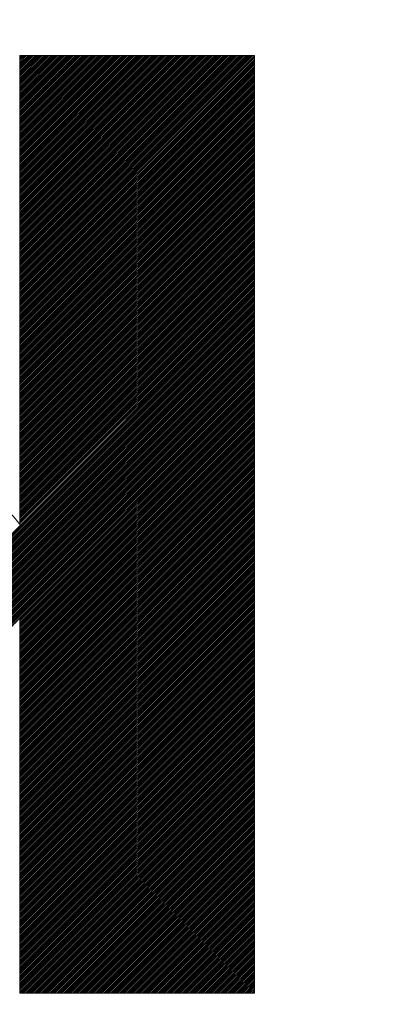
# Model space of a CAD drawing. Header units: millimetres. Extents: x 0 to 1071, y 0 to 742.
# Tile 67 of 131: x 151.84 to 153.72, y 485.04 to 490.08. Entities that reach past the tile are written whole.
import ezdxf

# ---------------------------------------------------------------- set-up
doc = ezdxf.new("R2010")
doc.units = ezdxf.units.MM
doc.header["$LTSCALE"] = 0.454724
doc.layers.add('NoLayerName_001', color=7, linetype='Continuous')
doc.layers.add('NoLayerName_002', color=7, linetype='Continuous')

# ---------------------------------------------------------------- blocks, each defined once
blk = doc.blocks.new('JZB_0006')
at = {"layer": 'NoLayerName_002', "color": 7, "linetype": 'Continuous', "lineweight": 25}
for p, q in [((19.0325, 4.8403), (17.8397, 3.6476)), ((19.0236, 4.8403), (17.8397, 3.6565)), ((19.0147, 4.8403), (17.8397, 3.6654)), ((19.0058, 4.8403), (17.8397, 3.6743)), ((18.9968, 4.8403), (17.8397, 3.6832)), ((18.9879, 4.8403), (17.8397, 3.6921)), ((18.979, 4.8403), (17.8397, 3.701)), ((18.9701, 4.8403), (17.8397, 3.71)), ((18.9612, 4.8403), (17.8397, 3.7189)), ((18.9523, 4.8403), (17.8397, 3.7278)), ((18.9434, 4.8403), (17.8397, 3.7367)), ((18.9345, 4.8403), (17.8397, 3.7456)), ((18.9256, 4.8403), (17.8397, 3.7545)), ((18.9167, 4.8403), (17.8397, 3.7634)), ((18.9078, 4.8403), (17.8397, 3.7723)), ((18.8988, 4.8403), (17.8397, 3.7812)), ((18.8899, 4.8403), (17.8397, 3.7901)), ((18.881, 4.8403), (17.8397, 3.799)), ((18.8721, 4.8403), (17.8397, 3.8079)), ((18.8632, 4.8403), (17.8397, 3.8169)), ((18.8543, 4.8403), (17.8397, 3.8258)), ((18.8454, 4.8403), (17.8397, 3.8347)), ((18.8365, 4.8403), (17.8397, 3.8436)), ((18.8276, 4.8403), (17.8397, 3.8525)), ((18.8187, 4.8403), (17.8397, 3.8614)), ((18.8098, 4.8403), (17.8397, 3.8703)), ((18.8009, 4.8403), (17.8397, 3.8792)), ((18.7919, 4.8403), (17.8397, 3.8881)), ((18.783, 4.8403), (17.8397, 3.897)), ((18.7741, 4.8403), (17.8397, 3.9059)), ((18.7652, 4.8403), (17.8397, 3.9148)), ((18.7563, 4.8403), (17.8397, 3.9238)), ((18.7474, 4.8403), (17.8397, 3.9327)), ((18.7385, 4.8403), (17.8397, 3.9416)), ((18.7296, 4.8403), (17.8397, 3.9505)), ((18.7207, 4.8403), (17.8397, 3.9594)), ((18.7118, 4.8403), (17.8397, 3.9683)), ((18.7029, 4.8403), (17.8397, 3.9772)), ((18.694, 4.8403), (17.8397, 3.9861)), ((18.685, 4.8403), (17.8397, 3.995)), ((18.6761, 4.8403), (17.8397, 4.0039)), ((18.6672, 4.8403), (17.8397, 4.0128)), ((18.6583, 4.8403), (17.8397, 4.0217)), ((18.6494, 4.8403), (17.8397, 4.0307)), ((18.6405, 4.8403), (17.8397, 4.0396)), ((18.6316, 4.8403), (17.8397, 4.0485)), ((18.6227, 4.8403), (17.8397, 4.0574)), ((18.6138, 4.8403), (17.8397, 4.0663)), ((18.6049, 4.8403), (17.8397, 4.0752)), ((18.596, 4.8403), (17.8397, 4.0841)), ((18.5871, 4.8403), (17.8397, 4.093)), ((18.5781, 4.8403), (17.8397, 4.1019)), ((18.5692, 4.8403), (17.8397, 4.1108)), ((18.5603, 4.8403), (17.8397, 4.1197)), ((18.5514, 4.8403), (17.8397, 4.1286)), ((18.5425, 4.8403), (17.8397, 4.1376)), ((18.5336, 4.8403), (17.8397, 4.1465)), ((18.5247, 4.8403), (17.8397, 4.1554)), ((18.5158, 4.8403), (17.8397, 4.1643)), ((18.5069, 4.8403), (17.8397, 4.1732)), ((18.498, 4.8403), (17.8397, 4.1821)), ((18.4891, 4.8403), (17.8397, 4.191)), ((18.4802, 4.8403), (17.8397, 4.1999)), ((18.4712, 4.8403), (17.8397, 4.2088)), ((18.4623, 4.8403), (17.8397, 4.2177)), ((18.4534, 4.8403), (17.8397, 4.2266)), ((18.4445, 4.8403), (17.8397, 4.2355)), ((18.4356, 4.8403), (17.8397, 4.2445)), ((18.4267, 4.8403), (17.8397, 4.2534)), ((18.4178, 4.8403), (17.8397, 4.2623)), ((18.4089, 4.8403), (17.8397, 4.2712)), ((18.4, 4.8403), (17.8397, 4.2801)), ((18.3911, 4.8403), (17.8397, 4.289)), ((18.3822, 4.8403), (17.8397, 4.2979)), ((18.3733, 4.8403), (17.8397, 4.3068)), ((18.3643, 4.8403), (17.8397, 4.3157)), ((18.3554, 4.8403), (17.8397, 4.3246)), ((18.3465, 4.8403), (17.8397, 4.3335)), ((18.3376, 4.8403), (17.8397, 4.3424)), ((18.3287, 4.8403), (17.8397, 4.3514)), ((18.3198, 4.8403), (17.8397, 4.3603)), ((18.3109, 4.8403), (17.8397, 4.3692)), ((18.302, 4.8403), (17.8397, 4.3781)), ((18.2931, 4.8403), (17.8397, 4.387)), ((18.2842, 4.8403), (17.8397, 4.3959)), ((18.2753, 4.8403), (17.8397, 4.4048)), ((18.2664, 4.8403), (17.8397, 4.4137)), ((18.2574, 4.8403), (17.8397, 4.4226)), ((18.2485, 4.8403), (17.8397, 4.4315)), ((18.2396, 4.8403), (17.8397, 4.4404)), ((18.2307, 4.8403), (17.8397, 4.4494)), ((18.2218, 4.8403), (17.8397, 4.4583)), ((18.2129, 4.8403), (17.8397, 4.4672)), ((18.204, 4.8403), (17.8397, 4.4761)), ((18.1951, 4.8403), (17.8397, 4.485)), ((18.1862, 4.8403), (17.8397, 4.4939)), ((18.1773, 4.8403), (17.8397, 4.5028)), ((18.1684, 4.8403), (17.8397, 4.5117)), ((18.1595, 4.8403), (17.8397, 4.5206)), ((18.1505, 4.8403), (17.8397, 4.5295)), ((18.1416, 4.8403), (17.8397, 4.5384)), ((18.1327, 4.8403), (17.8397, 4.5473)), ((18.1238, 4.8403), (17.8397, 4.5563)), ((18.1149, 4.8403), (17.8397, 4.5652)), ((18.106, 4.8403), (17.8397, 4.5741)), ((18.0971, 4.8403), (17.8397, 4.583)), ((18.0882, 4.8403), (17.8397, 4.5919)), ((18.0793, 4.8403), (17.8397, 4.6008)), ((18.0704, 4.8403), (17.8397, 4.6097)), ((18.0615, 4.8403), (17.8397, 4.6186)), ((18.0525, 4.8403), (17.8397, 4.6275)), ((18.0436, 4.8403), (17.8397, 4.6364)), ((18.0347, 4.8403), (17.8397, 4.6453)), ((18.0258, 4.8403), (17.8397, 4.6542)), ((18.0169, 4.8403), (17.8397, 4.6632)), ((18.008, 4.8403), (17.8397, 4.6721)), ((17.9991, 4.8403), (17.8397, 4.681)), ((17.9902, 4.8403), (17.8397, 4.6899)), ((17.9813, 4.8403), (17.8397, 4.6988)), ((17.9724, 4.8403), (17.8397, 4.7077)), ((17.9635, 4.8403), (17.8397, 4.7166)), ((17.9546, 4.8403), (17.8397, 4.7255)), ((17.9456, 4.8403), (17.8397, 4.7344)), ((17.9367, 4.8403), (17.8397, 4.7433)), ((17.9278, 4.8403), (17.8397, 4.7522)), ((17.9189, 4.8403), (17.8397, 4.7611)), ((17.91, 4.8403), (17.8397, 4.7701)), ((17.9011, 4.8403), (17.8397, 4.779)), ((17.8922, 4.8403), (17.8397, 4.7879)), ((17.8833, 4.8403), (17.8397, 4.7968)), ((17.8744, 4.8403), (17.8397, 4.8057)), ((17.8655, 4.8403), (17.8397, 4.8146)), ((17.8566, 4.8403), (17.8397, 4.8235)), ((17.8477, 4.8403), (17.8397, 4.8324)), ((19.0387, 4.8377), (17.8397, 3.6387)), ((19.0397, 4.8298), (17.8397, 3.6298)), ((19.0397, 4.8209), (17.8397, 3.6209)), ((19.0397, 4.812), (17.8397, 3.612)), ((19.0397, 4.803), (17.8397, 3.603)), ((19.0397, 4.7941), (17.8397, 3.5941)), ((19.0397, 4.7852), (17.8397, 3.5852)), ((19.0397, 4.7763), (17.8397, 3.5763)), ((19.0397, 4.7674), (17.8397, 3.5674)), ((19.0397, 4.7585), (17.8397, 3.5585)), ((19.0397, 4.7496), (17.8397, 3.5496)), ((19.0397, 4.7407), (17.8397, 3.5407)), ((19.0397, 4.7318), (17.8397, 3.5318)), ((19.0397, 4.7229), (17.8397, 3.5229)), ((19.0397, 4.714), (17.8397, 3.514)), ((19.0397, 4.7051), (17.8397, 3.5051)), ((19.0397, 4.6961), (17.8397, 3.4961)), ((19.0397, 4.6872), (17.8397, 3.4872)), ((19.0397, 4.6783), (17.8397, 3.4783)), ((19.0397, 4.6694), (17.8397, 3.4694)), ((19.0397, 4.6605), (17.8397, 3.4605)), ((19.0397, 4.6516), (17.8397, 3.4516)), ((19.0397, 4.6427), (17.8397, 3.4427)), ((19.0397, 4.6338), (17.8397, 3.4338)), ((19.0397, 4.6249), (17.8397, 3.4249)), ((19.0397, 4.616), (17.8397, 3.416)), ((19.0397, 4.6071), (17.8397, 3.4071)), ((19.0397, 4.5982), (17.8397, 3.3982)), ((19.0397, 4.5892), (17.8397, 3.3892)), ((19.0397, 4.5803), (17.8397, 3.3803)), ((19.0397, 4.5714), (17.8397, 3.3714)), ((19.0397, 4.5625), (17.8397, 3.3625)), ((19.0397, 4.5536), (17.8397, 3.3536)), ((19.0397, 4.5447), (17.8397, 3.3447)), ((19.0397, 4.5358), (17.8397, 3.3358)), ((19.0397, 4.5269), (17.8397, 3.3269)), ((19.0397, 4.518), (17.8397, 3.318)), ((19.0397, 4.5091), (17.8397, 3.3091)), ((19.0397, 4.5002), (17.8397, 3.3002)), ((19.0397, 4.4913), (17.8397, 3.2913)), ((19.0397, 4.4823), (17.8397, 3.2823)), ((19.0397, 4.4734), (17.8397, 3.2734)), ((19.0397, 4.4645), (17.8397, 3.2645)), ((19.0397, 4.4556), (17.8397, 3.2556)), ((19.0397, 4.4467), (17.8397, 3.2467)), ((19.0397, 4.4378), (17.8397, 3.2378)), ((19.0397, 4.4289), (17.8397, 3.2289)), ((19.0397, 4.42), (17.8397, 3.22)), ((19.0397, 4.4111), (17.8397, 3.2111)), ((19.0397, 4.4022), (17.8397, 3.2022)), ((19.0397, 4.3933), (17.8397, 3.1933)), ((19.0397, 4.3843), (17.8397, 3.1844)), ((19.0397, 4.3754), (17.8397, 3.1754)), ((19.0397, 4.3665), (17.8397, 3.1665)), ((19.0397, 4.3576), (17.8397, 3.1576)), ((19.0397, 4.3487), (17.8397, 3.1487)), ((19.0397, 4.3398), (17.8397, 3.1398)), ((19.0397, 4.3309), (17.8397, 3.1309)), ((19.0397, 4.322), (17.8397, 3.122)), ((19.0397, 4.3131), (17.8397, 3.1131)), ((19.0397, 4.3042), (17.8397, 3.1042)), ((19.0397, 4.2953), (17.8397, 3.0953)), ((19.0397, 4.2864), (17.8397, 3.0864)), ((19.0397, 4.2774), (17.8397, 3.0775)), ((19.0397, 4.2685), (17.8397, 3.0685)), ((19.0397, 4.2596), (17.8397, 3.0596)), ((19.0397, 4.2507), (17.8397, 3.0507)), ((19.0397, 4.2418), (17.8397, 3.0418)), ((19.0397, 4.2329), (17.8397, 3.0329)), ((19.0397, 4.224), (17.8397, 3.024)), ((19.0397, 4.2151), (17.8397, 3.0151)), ((19.0397, 4.2062), (17.8397, 3.0062)), ((19.0397, 4.1973), (17.8397, 2.9973)), ((19.0397, 4.1884), (17.8397, 2.9884)), ((19.0397, 4.1795), (17.8397, 2.9795)), ((19.0397, 4.1705), (17.8397, 2.9706)), ((19.0397, 4.1616), (17.8397, 2.9616)), ((19.0397, 4.1527), (17.8397, 2.9527)), ((19.0397, 4.1438), (17.8397, 2.9438)), ((19.0397, 4.1349), (17.8397, 2.9349)), ((19.0397, 4.126), (17.8397, 2.926)), ((19.0397, 4.1171), (17.8397, 2.9171)), ((19.0397, 4.1082), (17.8397, 2.9082)), ((19.0397, 4.0993), (17.8397, 2.8993)), ((19.0397, 4.0904), (17.8397, 2.8904)), ((19.0397, 4.0815), (17.8397, 2.8815)), ((19.0397, 4.0726), (17.8397, 2.8726)), ((19.0397, 4.0636), (17.8397, 2.8636)), ((19.0397, 4.0547), (17.8397, 2.8547)), ((19.0397, 4.0458), (17.8397, 2.8458)), ((19.0397, 4.0369), (17.8397, 2.8369)), ((19.0397, 4.028), (17.8397, 2.828)), ((19.0397, 4.0191), (17.8397, 2.8191)), ((19.0397, 4.0102), (17.8397, 2.8102)), ((19.0397, 4.0013), (17.8397, 2.8013)), ((19.0397, 3.9924), (17.8397, 2.7924)), ((19.0397, 3.9835), (17.8397, 2.7835)), ((19.0397, 3.9746), (17.8397, 2.7746)), ((19.0397, 3.9657), (17.8397, 2.7657)), ((19.0397, 3.9567), (17.8397, 2.7567)), ((19.0397, 3.9478), (17.8397, 2.7478)), ((19.0397, 3.9389), (17.8397, 2.7389)), ((19.0397, 3.93), (17.8397, 2.73)), ((19.0397, 3.9211), (17.8397, 2.7211)), ((19.0397, 3.9122), (17.8397, 2.7122)), ((19.0397, 3.9033), (17.8397, 2.7033)), ((19.0397, 3.8944), (17.8397, 2.6944)), ((19.0397, 3.8855), (17.8397, 2.6855)), ((19.0397, 3.8766), (17.8397, 2.6766)), ((19.0397, 3.8677), (17.8397, 2.6677)), ((19.0397, 3.8588), (17.8397, 2.6588)), ((19.0397, 3.8498), (17.8397, 2.6498)), ((19.0397, 3.8409), (17.8397, 2.6409)), ((19.0397, 3.832), (17.8397, 2.632)), ((19.0397, 3.8231), (17.8397, 2.6231)), ((19.0397, 3.8142), (17.8397, 2.6142)), ((19.0397, 3.8053), (17.8397, 2.6053)), ((19.0397, 3.7964), (17.8397, 2.5964)), ((19.0397, 3.7875), (17.8397, 2.5875)), ((19.0397, 3.7786), (17.8397, 2.5786)), ((19.0397, 3.7697), (17.8397, 2.5697)), ((19.0397, 3.7608), (17.8397, 2.5608)), ((19.0397, 3.7519), (17.8397, 2.5519)), ((19.0397, 3.7429), (17.8397, 2.5429)), ((19.0397, 3.734), (17.8397, 2.534)), ((19.0397, 3.7251), (17.8397, 2.5251)), ((19.0397, 3.7162), (17.8397, 2.5162)), ((19.0397, 3.7073), (17.8397, 2.5073)), ((19.0397, 3.6984), (17.8397, 2.4984)), ((19.0397, 3.6895), (17.8397, 2.4895)), ((19.0397, 3.6806), (17.8397, 2.4806)), ((19.0397, 3.636), (15.4442, 0.0405)), ((19.0397, 3.6717), (17.8397, 2.4717)), ((19.0397, 3.6628), (17.8397, 2.4628)), ((19.0397, 3.6539), (17.8397, 2.4539)), ((19.0397, 3.6449), (17.8397, 2.445)), ((19.0397, 3.6271), (15.4531, 0.0405)), ((19.0397, 3.6182), (15.462, 0.0405)), ((19.0397, 3.6093), (15.4709, 0.0405)), ((19.0397, 3.6004), (15.4798, 0.0405)), ((19.0397, 3.5915), (15.4887, 0.0405)), ((19.0397, 3.5826), (15.4976, 0.0405)), ((19.0397, 3.5737), (15.5065, 0.0405)), ((19.0397, 3.5648), (15.5154, 0.0405)), ((19.0397, 3.5559), (15.5243, 0.0405)), ((19.0397, 3.547), (15.5332, 0.0405)), ((19.0397, 3.538), (15.5421, 0.0405)), ((19.0397, 3.5291), (15.5511, 0.0405)), ((19.0397, 3.5202), (15.56, 0.0405)), ((19.0397, 3.5113), (15.5689, 0.0405)), ((19.0397, 3.5024), (15.5778, 0.0405)), ((19.0397, 3.4935), (15.5867, 0.0405)), ((19.0397, 3.4846), (15.5956, 0.0405)), ((19.0397, 3.4757), (15.6045, 0.0405)), ((19.0397, 3.4668), (15.6134, 0.0405)), ((19.0397, 3.4579), (15.6223, 0.0405)), ((19.0397, 3.449), (15.6312, 0.0405)), ((19.0397, 3.4401), (15.6401, 0.0405)), ((19.0397, 3.4311), (15.649, 0.0405)), ((19.0397, 3.4222), (15.658, 0.0405)), ((19.0397, 3.4133), (15.6669, 0.0405)), ((19.0397, 3.4044), (15.6758, 0.0405)), ((19.0397, 3.3955), (15.6847, 0.0405)), ((19.0397, 3.3866), (15.6936, 0.0405)), ((19.0397, 3.3777), (15.7025, 0.0405)), ((19.0397, 3.3688), (15.7114, 0.0405)), ((19.0397, 3.3599), (15.7203, 0.0405)), ((19.0397, 3.351), (15.7292, 0.0405)), ((19.0397, 3.3421), (15.7381, 0.0405)), ((19.0397, 3.3332), (15.747, 0.0405)), ((19.0397, 3.3242), (15.7559, 0.0405)), ((19.0397, 3.3153), (15.7649, 0.0405)), ((19.0397, 3.3064), (15.7738, 0.0405)), ((19.0397, 3.2975), (15.7827, 0.0405)), ((19.0397, 3.2886), (15.7916, 0.0405)), ((19.0397, 3.2797), (15.8005, 0.0405)), ((19.0397, 3.2708), (15.8094, 0.0405)), ((19.0397, 3.2619), (15.8183, 0.0405)), ((19.0397, 3.253), (15.8272, 0.0405)), ((19.0397, 3.2441), (15.8361, 0.0405)), ((19.0397, 3.2352), (15.845, 0.0405)), ((19.0397, 3.2263), (15.8539, 0.0405)), ((19.0397, 3.2173), (15.8628, 0.0405)), ((19.0397, 3.2084), (15.8718, 0.0405)), ((19.0397, 3.1995), (15.8807, 0.0405)), ((19.0397, 3.1906), (15.8896, 0.0405)), ((19.0397, 3.1817), (15.8985, 0.0405)), ((19.0397, 3.1728), (15.9074, 0.0405)), ((19.0397, 3.1639), (15.9163, 0.0405)), ((19.0397, 3.155), (17.8397, 1.955)), ((19.0397, 3.1461), (17.8397, 1.9461)), ((19.0397, 3.1372), (17.8397, 1.9372)), ((19.0397, 3.1283), (17.8397, 1.9283)), ((19.0397, 3.1194), (17.8397, 1.9194)), ((19.0397, 3.1104), (17.8397, 1.9104)), ((19.0397, 3.1015), (17.8397, 1.9015)), ((19.0397, 3.0926), (17.8397, 1.8926)), ((19.0397, 3.0837), (17.8397, 1.8837)), ((19.0397, 3.0748), (17.8397, 1.8748)), ((19.0397, 3.0659), (17.8397, 1.8659)), ((19.0397, 3.057), (17.8397, 1.857)), ((19.0397, 3.0481), (17.8397, 1.8481)), ((19.0397, 3.0392), (17.8397, 1.8392)), ((19.0397, 3.0303), (17.8397, 1.8303)), ((19.0397, 3.0214), (17.8397, 1.8214)), ((19.0397, 3.0125), (17.8397, 1.8125)), ((19.0397, 3.0035), (17.8397, 1.8035)), ((19.0397, 2.9946), (17.8397, 1.7946)), ((19.0397, 2.9857), (17.8397, 1.7857)), ((19.0397, 2.9768), (17.8397, 1.7768)), ((19.0397, 2.9679), (17.8397, 1.7679)), ((19.0397, 2.959), (17.8397, 1.759)), ((19.0397, 2.9501), (17.8397, 1.7501)), ((19.0397, 2.9412), (17.8397, 1.7412)), ((19.0397, 2.9323), (17.8397, 1.7323)), ((19.0397, 2.9234), (17.8397, 1.7234)), ((19.0397, 2.9145), (17.8397, 1.7145)), ((19.0397, 2.9055), (17.8397, 1.7056)), ((19.0397, 2.8966), (17.8397, 1.6966)), ((19.0397, 2.8877), (17.8397, 1.6877)), ((19.0397, 2.8788), (17.8397, 1.6788)), ((19.0397, 2.8699), (17.8397, 1.6699)), ((19.0397, 2.861), (17.8397, 1.661)), ((19.0397, 2.8521), (17.8397, 1.6521)), ((19.0397, 2.8432), (17.8397, 1.6432)), ((19.0397, 2.8343), (17.8397, 1.6343)), ((19.0397, 2.8254), (17.8397, 1.6254)), ((19.0397, 2.8165), (17.8397, 1.6165)), ((19.0397, 2.8076), (17.8397, 1.6076)), ((19.0397, 2.7986), (17.8397, 1.5987)), ((19.0397, 2.7897), (17.8397, 1.5897)), ((19.0397, 2.7808), (17.8397, 1.5808)), ((19.0397, 2.7719), (17.8397, 1.5719)), ((19.0397, 2.763), (17.8397, 1.563)), ((19.0397, 2.7541), (17.8397, 1.5541)), ((19.0397, 2.7452), (17.8397, 1.5452)), ((19.0397, 2.7363), (17.8397, 1.5363)), ((19.0397, 2.7274), (17.8397, 1.5274)), ((19.0397, 2.7185), (17.8397, 1.5185)), ((19.0397, 2.7096), (17.8397, 1.5096)), ((19.0397, 2.7007), (17.8397, 1.5007)), ((19.0397, 2.6917), (17.8397, 1.4918)), ((19.0397, 2.6828), (17.8397, 1.4828)), ((19.0397, 2.6739), (17.8397, 1.4739)), ((19.0397, 2.665), (17.8397, 1.465)), ((19.0397, 2.6561), (17.8397, 1.4561)), ((19.0397, 2.6472), (17.8397, 1.4472)), ((19.0397, 2.6383), (17.8397, 1.4383)), ((19.0397, 2.6294), (17.8397, 1.4294)), ((19.0397, 2.6205), (17.8397, 1.4205)), ((19.0397, 2.6116), (17.8397, 1.4116)), ((19.0397, 2.6027), (17.8397, 1.4027)), ((19.0397, 2.5938), (17.8397, 1.3938)), ((19.0397, 2.5848), (17.8397, 1.3848)), ((19.0397, 2.5759), (17.8397, 1.3759)), ((19.0397, 2.567), (17.8397, 1.367)), ((19.0397, 2.5581), (17.8397, 1.3581)), ((19.0397, 2.5492), (17.8397, 1.3492)), ((19.0397, 2.5403), (17.8397, 1.3403)), ((19.0397, 2.5314), (17.8397, 1.3314)), ((19.0397, 2.5225), (17.8397, 1.3225)), ((19.0397, 2.5136), (17.8397, 1.3136)), ((19.0397, 2.5047), (17.8397, 1.3047)), ((19.0397, 2.4958), (17.8397, 1.2958)), ((19.0397, 2.4869), (17.8397, 1.2869)), ((19.0397, 2.4779), (17.8397, 1.2779)), ((19.0397, 2.469), (17.8397, 1.269)), ((19.0397, 2.4601), (17.8397, 1.2601)), ((19.0397, 2.4512), (17.8397, 1.2512)), ((19.0397, 2.4423), (17.8397, 1.2423)), ((19.0397, 2.4334), (17.8397, 1.2334)), ((19.0397, 2.4245), (17.8397, 1.2245)), ((19.0397, 2.4156), (17.8397, 1.2156)), ((19.0397, 2.4067), (17.8397, 1.2067)), ((19.0397, 2.3978), (17.8397, 1.1978)), ((19.0397, 2.3889), (17.8397, 1.1889)), ((19.0397, 2.38), (17.8397, 1.18)), ((19.0397, 2.371), (17.8397, 1.171)), ((19.0397, 2.3621), (17.8397, 1.1621)), ((19.0397, 2.3532), (17.8397, 1.1532)), ((19.0397, 2.3443), (17.8397, 1.1443)), ((19.0397, 2.3354), (17.8397, 1.1354)), ((19.0397, 2.3265), (17.8397, 1.1265)), ((19.0397, 2.3176), (17.8397, 1.1176)), ((19.0397, 2.3087), (17.8397, 1.1087)), ((19.0397, 2.2998), (17.8397, 1.0998)), ((19.0397, 2.2909), (17.8397, 1.0909)), ((19.0397, 2.282), (17.8397, 1.082)), ((19.0397, 2.2731), (17.8397, 1.0731)), ((19.0397, 2.2641), (17.8397, 1.0641)), ((19.0397, 2.2552), (17.8397, 1.0552)), ((19.0397, 2.2463), (17.8397, 1.0463)), ((19.0397, 2.2374), (17.8397, 1.0374)), ((19.0397, 2.2285), (17.8397, 1.0285)), ((19.0397, 2.2196), (17.8397, 1.0196)), ((19.0397, 2.2107), (17.8397, 1.0107)), ((19.0397, 2.2018), (17.8397, 1.0018)), ((19.0397, 2.1929), (17.8397, 0.9929)), ((19.0397, 2.184), (17.8397, 0.984)), ((19.0397, 2.1751), (17.8397, 0.9751)), ((19.0397, 2.1661), (17.8397, 0.9662)), ((19.0397, 2.1572), (17.8397, 0.9572)), ((19.0397, 2.1483), (17.8397, 0.9483)), ((19.0397, 2.1394), (17.8397, 0.9394)), ((19.0397, 2.1305), (17.8397, 0.9305)), ((19.0397, 2.1216), (17.8397, 0.9216)), ((19.0397, 2.1127), (17.8397, 0.9127)), ((19.0397, 2.1038), (17.8397, 0.9038)), ((19.0397, 2.0949), (17.8397, 0.8949)), ((19.0397, 2.086), (17.8397, 0.886)), ((19.0397, 2.0771), (17.8397, 0.8771)), ((19.0397, 2.0682), (17.8397, 0.8682)), ((19.0397, 2.0592), (17.8397, 0.8593)), ((19.0397, 2.0503), (17.8397, 0.8503)), ((19.0397, 2.0414), (17.8397, 0.8414)), ((19.0397, 2.0325), (17.8397, 0.8325)), ((19.0397, 2.0236), (17.8397, 0.8236)), ((19.0397, 2.0147), (17.8397, 0.8147)), ((19.0397, 2.0058), (17.8397, 0.8058)), ((19.0397, 1.9969), (17.8397, 0.7969)), ((19.0397, 1.988), (17.8397, 0.788)), ((19.0397, 1.9791), (17.8397, 0.7791)), ((19.0397, 1.9702), (17.8397, 0.7702)), ((19.0397, 1.9613), (17.8397, 0.7613)), ((19.0397, 1.9523), (17.8397, 0.7524)), ((19.0397, 1.9434), (17.8397, 0.7434)), ((19.0397, 1.9345), (17.8397, 0.7345)), ((19.0397, 1.9256), (17.8397, 0.7256)), ((19.0397, 1.9167), (17.8397, 0.7167)), ((19.0397, 1.9078), (17.8397, 0.7078)), ((19.0397, 1.8989), (17.8397, 0.6989)), ((19.0397, 1.89), (17.8397, 0.69)), ((19.0397, 1.8811), (17.8397, 0.6811)), ((19.0397, 1.8722), (17.8397, 0.6722)), ((19.0397, 1.8633), (17.8397, 0.6633)), ((19.0397, 1.8544), (17.8397, 0.6544)), ((19.0397, 1.8454), (17.8397, 0.6455)), ((19.0397, 1.8365), (17.8397, 0.6365)), ((19.0397, 1.8276), (17.8397, 0.6276)), ((19.0397, 1.8187), (17.8397, 0.6187)), ((19.0397, 1.8098), (17.8397, 0.6098)), ((19.0397, 1.8009), (17.8397, 0.6009)), ((19.0397, 1.792), (17.8397, 0.592)), ((19.0397, 1.7831), (17.8397, 0.5831)), ((19.0397, 1.7742), (17.8397, 0.5742)), ((19.0397, 1.7653), (17.8397, 0.5653)), ((19.0397, 1.7564), (17.8397, 0.5564)), ((19.0397, 1.7475), (17.8397, 0.5475)), ((19.0397, 1.7385), (17.8397, 0.5385)), ((19.0397, 1.7296), (17.8397, 0.5296)), ((19.0397, 1.7207), (17.8397, 0.5207)), ((19.0397, 1.7118), (17.8397, 0.5118)), ((19.0397, 1.7029), (17.8397, 0.5029)), ((19.0397, 1.694), (17.8397, 0.494)), ((19.0397, 1.6851), (17.8397, 0.4851)), ((19.0397, 1.6762), (17.8397, 0.4762)), ((19.0397, 1.6673), (17.8397, 0.4673)), ((19.0397, 1.6584), (17.8397, 0.4584)), ((19.0397, 1.6495), (17.8397, 0.4495)), ((19.0397, 1.6406), (17.8397, 0.4406)), ((19.0397, 1.6316), (17.8397, 0.4316)), ((19.0397, 1.6227), (17.8397, 0.4227)), ((19.0397, 1.6138), (17.8397, 0.4138)), ((19.0397, 1.6049), (17.8397, 0.4049)), ((19.0397, 1.596), (17.8397, 0.396)), ((19.0397, 1.5871), (17.8397, 0.3871)), ((19.0397, 1.5782), (17.8397, 0.3782)), ((19.0397, 1.5693), (17.8397, 0.3693)), ((19.0397, 1.5604), (17.8397, 0.3604)), ((19.0397, 1.5515), (17.8397, 0.3515)), ((19.0397, 1.5426), (17.8397, 0.3426)), ((19.0397, 1.5337), (17.8397, 0.3337)), ((19.0397, 1.5247), (17.8397, 0.3247)), ((19.0397, 1.5158), (17.8397, 0.3158)), ((19.0397, 1.5069), (17.8397, 0.3069)), ((19.0397, 1.498), (17.8397, 0.298)), ((19.0397, 1.4891), (17.8397, 0.2891)), ((19.0397, 1.4802), (17.8397, 0.2802)), ((19.0397, 1.4713), (17.8397, 0.2713)), ((19.0397, 1.4624), (17.8397, 0.2624)), ((19.0397, 1.4535), (17.8397, 0.2535)), ((19.0397, 1.4446), (17.8397, 0.2446)), ((19.0397, 1.4357), (17.8397, 0.2357)), ((19.0397, 1.4267), (17.8397, 0.2268)), ((19.0397, 1.4178), (17.8397, 0.2178)), ((19.0397, 1.4089), (17.8397, 0.2089)), ((19.0397, 1.4), (17.8397, 0.2)), ((19.0397, 1.3911), (17.8397, 0.1911)), ((19.0397, 1.3822), (17.8397, 0.1822)), ((19.0397, 1.3733), (17.8397, 0.1733)), ((19.0397, 1.3644), (17.8397, 0.1644)), ((19.0397, 1.3555), (17.8397, 0.1555)), ((19.0397, 1.3466), (17.8397, 0.1466)), ((19.0397, 1.3377), (17.8397, 0.1377)), ((19.0397, 1.3288), (17.8397, 0.1288)), ((19.0397, 1.3198), (17.8397, 0.1199)), ((19.0397, 1.3109), (17.8397, 0.1109)), ((19.0397, 1.302), (17.8397, 0.102)), ((19.0397, 1.2931), (17.8397, 0.0931)), ((19.0397, 1.2842), (17.8397, 0.0842)), ((19.0397, 1.2753), (17.8397, 0.0753)), ((19.0397, 1.2664), (17.8397, 0.0664)), ((19.0397, 1.2575), (17.8397, 0.0575)), ((19.0397, 1.2486), (17.8398, 0.0486)), ((19.0397, 1.2397), (17.8411, 0.041)), ((19.0397, 1.2308), (17.85, 0.041)), ((19.0397, 1.2219), (17.8589, 0.041)), ((19.0397, 1.2129), (17.8678, 0.041)), ((19.0397, 1.204), (17.8767, 0.041)), ((19.0397, 1.1951), (17.8856, 0.041)), ((19.0397, 1.1862), (17.8945, 0.041)), ((19.0397, 1.1773), (17.9034, 0.041)), ((19.0397, 1.1684), (17.9123, 0.041)), ((19.0397, 1.1595), (17.9212, 0.041)), ((19.0397, 1.1506), (17.9302, 0.041)), ((19.0397, 1.1417), (17.9391, 0.041)), ((19.0397, 1.1328), (17.948, 0.041)), ((19.0397, 1.1239), (17.9569, 0.041)), ((19.0397, 1.115), (17.9658, 0.041)), ((19.0397, 1.106), (17.9747, 0.041)), ((19.0397, 1.0971), (17.9836, 0.041)), ((19.0397, 1.0882), (17.9925, 0.041)), ((19.0397, 1.0793), (18.0014, 0.041)), ((19.0397, 1.0704), (18.0103, 0.041)), ((19.0397, 1.0615), (18.0192, 0.041)), ((19.0397, 1.0526), (18.0281, 0.041)), ((19.0397, 1.0437), (18.0371, 0.041)), ((19.0397, 1.0348), (18.046, 0.041)), ((19.0397, 1.0259), (18.0549, 0.041)), ((19.0397, 1.017), (18.0638, 0.041)), ((19.0397, 1.0081), (18.0727, 0.041)), ((19.0397, 0.9991), (18.0816, 0.041)), ((19.0397, 0.9902), (18.0905, 0.041)), ((19.0397, 0.9813), (18.0994, 0.041)), ((19.0397, 0.9724), (18.1083, 0.041)), ((19.0397, 0.9635), (18.1172, 0.041)), ((19.0397, 0.9546), (18.1261, 0.041)), ((19.0397, 0.9457), (18.135, 0.041)), ((19.0397, 0.9368), (18.144, 0.041)), ((19.0397, 0.9279), (18.1529, 0.041)), ((19.0397, 0.919), (18.1618, 0.041)), ((19.0397, 0.9101), (18.1707, 0.041)), ((19.0397, 0.9012), (18.1796, 0.041)), ((19.0397, 0.8922), (18.1885, 0.041)), ((19.0397, 0.8833), (18.1974, 0.041)), ((19.0397, 0.8744), (18.2063, 0.041)), ((19.0397, 0.8655), (18.2152, 0.041)), ((19.0397, 0.8566), (18.2241, 0.041)), ((19.0397, 0.8477), (18.233, 0.041)), ((19.0397, 0.8388), (18.2419, 0.041)), ((19.0397, 0.8299), (18.2509, 0.041)), ((19.0397, 0.821), (18.2598, 0.041)), ((19.0397, 0.8121), (18.2687, 0.041)), ((19.0397, 0.8032), (18.2776, 0.041)), ((19.0397, 0.7943), (18.2865, 0.041)), ((19.0397, 0.7853), (18.2954, 0.041)), ((19.0397, 0.7764), (18.3043, 0.041)), ((19.0397, 0.7675), (18.3132, 0.041)), ((19.0397, 0.7586), (18.3221, 0.041)), ((19.0397, 0.7497), (18.331, 0.041)), ((19.0397, 0.7408), (18.3399, 0.041)), ((19.0397, 0.7319), (18.3489, 0.041)), ((19.0397, 0.723), (18.3578, 0.041)), ((19.0397, 0.7141), (18.3667, 0.041)), ((19.0397, 0.7052), (18.3756, 0.041)), ((19.0397, 0.6963), (18.3845, 0.041)), ((19.0397, 0.6873), (18.3934, 0.041)), ((19.0397, 0.6784), (18.4023, 0.041)), ((19.0397, 0.6695), (18.4112, 0.041)), ((19.0397, 0.6606), (18.4201, 0.041)), ((19.0397, 0.6517), (18.429, 0.041)), ((19.0397, 0.6428), (18.4379, 0.041)), ((19.0397, 0.6339), (18.4468, 0.041)), ((19.0397, 0.625), (18.4558, 0.041)), ((19.0397, 0.6161), (18.4647, 0.041)), ((19.0397, 0.6072), (18.4736, 0.041)), ((19.0397, 0.5983), (18.4825, 0.041)), ((19.0397, 0.5894), (18.4914, 0.041)), ((19.0397, 0.5804), (18.5003, 0.041)), ((19.0397, 0.5715), (18.5092, 0.041)), ((19.0397, 0.5626), (18.5181, 0.041)), ((19.0397, 0.5537), (18.527, 0.041)), ((19.0397, 0.5448), (18.5359, 0.041)), ((19.0397, 0.5359), (18.5448, 0.041)), ((19.0397, 0.527), (18.5537, 0.041)), ((19.0397, 0.5181), (18.5627, 0.041)), ((19.0397, 0.5092), (18.5716, 0.041)), ((19.0397, 0.5003), (18.5805, 0.041)), ((19.0397, 0.4914), (18.5894, 0.041)), ((19.0397, 0.4825), (18.5983, 0.041)), ((19.0397, 0.4735), (18.6072, 0.041)), ((19.0397, 0.4646), (18.6161, 0.041)), ((19.0397, 0.4557), (18.625, 0.041)), ((19.0397, 0.4468), (18.6339, 0.041)), ((19.0397, 0.4379), (18.6428, 0.041)), ((19.0397, 0.429), (18.6517, 0.041)), ((19.0397, 0.4201), (18.6606, 0.041)), ((19.0397, 0.4112), (18.6696, 0.041)), ((19.0397, 0.4023), (18.6785, 0.041)), ((19.0397, 0.3934), (18.6874, 0.041)), ((19.0397, 0.3845), (18.6963, 0.041)), ((19.0397, 0.3756), (18.7052, 0.041)), ((19.0397, 0.3666), (18.7141, 0.041)), ((19.0397, 0.3577), (18.723, 0.041)), ((19.0397, 0.3488), (18.7319, 0.041)), ((19.0397, 0.3399), (18.7408, 0.041)), ((19.0397, 0.331), (18.7497, 0.041)), ((19.0397, 0.3221), (18.7586, 0.041)), ((19.0397, 0.3132), (18.7675, 0.041)), ((19.0397, 0.3043), (18.7765, 0.041)), ((19.0397, 0.2954), (18.7854, 0.041)), ((19.0397, 0.2865), (18.7943, 0.041)), ((19.0397, 0.2776), (18.8032, 0.041)), ((19.0397, 0.2687), (18.8121, 0.041)), ((19.0397, 0.2597), (18.821, 0.041)), ((19.0397, 0.2508), (18.8299, 0.041)), ((19.0397, 0.2419), (18.8388, 0.041)), ((19.0397, 0.233), (18.8477, 0.041)), ((19.0397, 0.2241), (18.8566, 0.041)), ((19.0397, 0.2152), (18.8655, 0.041)), ((19.0397, 0.2063), (18.8744, 0.041)), ((19.0397, 0.1974), (18.8834, 0.041)), ((19.0397, 0.1885), (18.8923, 0.041)), ((19.0397, 0.1796), (18.9012, 0.041)), ((19.0397, 0.1707), (18.9101, 0.041)), ((19.0397, 0.1618), (18.919, 0.041)), ((19.0397, 0.1528), (18.9279, 0.041)), ((19.0397, 0.1439), (18.9368, 0.041)), ((19.0397, 0.135), (18.9457, 0.041)), ((19.0397, 0.1261), (18.9546, 0.041)), ((19.0397, 0.1172), (18.9635, 0.041)), ((19.0397, 0.1083), (18.9724, 0.041)), ((19.0397, 0.0994), (18.9813, 0.041)), ((19.0397, 0.0905), (18.9903, 0.041)), ((19.0397, 0.0816), (18.9992, 0.041)), ((19.0397, 0.0727), (19.0081, 0.041)), ((19.0397, 0.0638), (19.017, 0.041)), ((19.0397, 0.0549), (19.0259, 0.041)), ((19.0397, 0.0459), (19.0348, 0.041))]:
    blk.add_line(p, q, dxfattribs=at)
at = {"layer": 'NoLayerName_002', "color": 7, "linetype": 'Continuous', "lineweight": 13}
for points, knots in [([(17.8397, 2.4407), (17.8072, 2.48), (17.739, 2.5607), (17.6398, 2.6906), (17.5381, 2.8302), (17.4352, 2.9788), (17.3316, 3.135), (17.228, 3.2977), (17.1251, 3.4654), (17.0234, 3.637), (16.9236, 3.8111), (16.8263, 3.9864), (16.7323, 4.1618), (16.642, 4.3359), (16.5563, 4.5074), (16.4753, 4.6749), (16.4249, 4.786), (16.3999, 4.8403)], [0, 0, 0, 0, 0.153193, 0.316987, 0.490125, 0.671306, 0.859202, 1.052463, 1.249724, 1.449612, 1.650743, 1.851731, 2.051187, 2.247718, 2.439935, 2.626448, 2.805873, 2.805873, 2.805873, 2.805873]), ([(16.4398, 0.0405), (16.4724, 0.0962), (16.5369, 0.2083), (16.6385, 0.3731), (16.742, 0.5355), (16.847, 0.6942), (16.9526, 0.8484), (17.0579, 0.9973), (17.1618, 1.1401), (17.2635, 1.2758), (17.3621, 1.4036), (17.4566, 1.5227), (17.5461, 1.6321), (17.6297, 1.7312), (17.7065, 1.8189), (17.7751, 1.8948), (17.8195, 1.94), (17.8397, 1.9609)], [0, 0, 0, 0, 0.193897, 0.387878, 0.580799, 0.7715, 0.95881, 1.141542, 1.318503, 1.488493, 1.650304, 1.802724, 1.94454, 2.074536, 2.191498, 2.294217, 2.381495, 2.381495, 2.381495, 2.381495])]:
    blk.add_open_spline(points, degree=3, knots=knots, dxfattribs=at)
for points in [[(19.0397, 4.8403), (18.8397, 4.8403), (18.4397, 4.8403), (18.0397, 4.8403), (17.8397, 4.8403)], [(17.8397, 4.8403), (17.8397, 4.4404), (17.8397, 3.6405), (17.8397, 2.8406), (17.8397, 2.4407)], [(19.0397, 0.041), (19.0397, 0.8409), (19.0397, 2.4407), (19.0397, 4.0404), (19.0397, 4.8403)], [(17.8397, 1.9609), (17.8397, 1.6409), (17.8397, 1.0009), (17.8397, 0.361), (17.8397, 0.041)], [(17.8397, 0.041), (18.0397, 0.041), (18.4397, 0.041), (18.8397, 0.041), (19.0397, 0.041)]]:
    blk.add_open_spline(points, degree=3, dxfattribs=at)

msp = doc.modelspace()

# ---------------------------------------------------------------- linework, layer by layer
at = {"layer": 'NoLayerName_001', "color": 7, "linetype": 'Continuous', "lineweight": 25}
for radius, start, end in [(39.5, 318.33013, 270.72461), (38, 319.68509, 271.43254)]:
    msp.add_arc((150, 487.4999), radius, start, end, dxfattribs=at)

# ---------------------------------------------------------------- block references
at = {"layer": 'NoLayerName_001'}
msp.add_blockref('JZB_0006', (134, 485.0594), dxfattribs=at)

doc.saveas('drawing.dxf')
